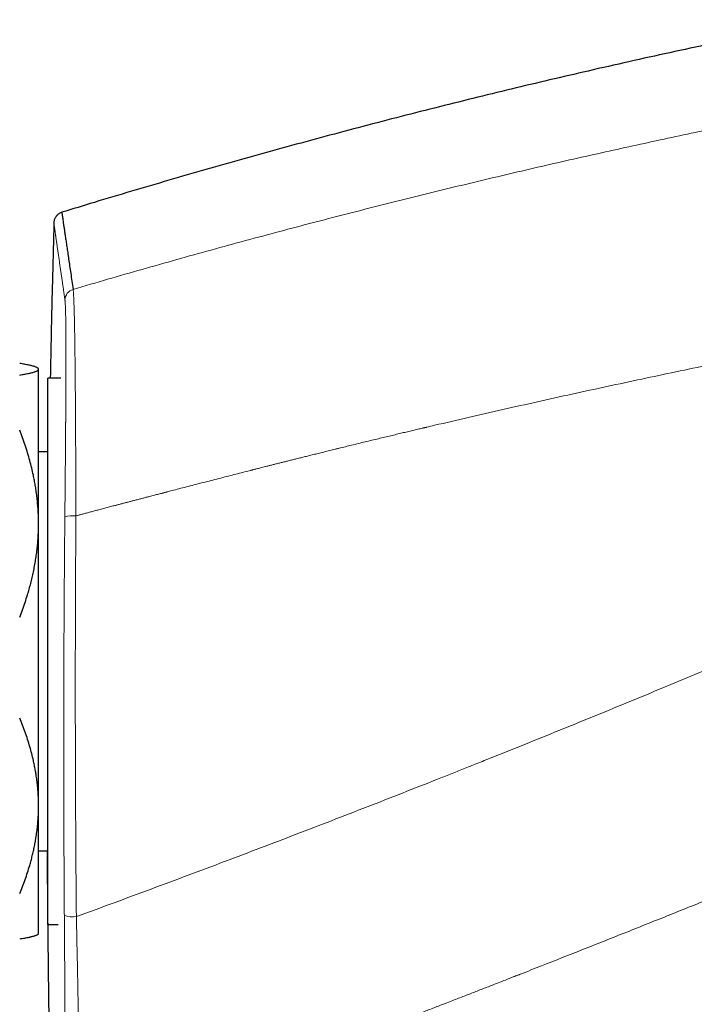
# Model space of a CAD drawing. Header units: millimetres. Extents: x 8 to 869, y 12 to 463.
# Tile 52 of 55: x 710 to 746, y 393 to 446. Entities that reach past the tile are written whole.
import ezdxf

# ---------------------------------------------------------------- set-up
doc = ezdxf.new("R2010")
doc.units = ezdxf.units.MM

msp = doc.modelspace()

# ---------------------------------------------------------------- linework, layer by layer
at = {"color": 7, "linetype": 'Continuous', "lineweight": 30}
for p, q in [((711.083, 427.084), (711.059, 427.107)), ((711.083, 427.061), (711.083, 427.084)), ((711.083, 418.857), (711.083, 427.061)), ((712.265, 426.584), (711.583, 426.584)), ((712.265, 426.584), (711.583, 426.584)), ((711.583, 404.153), (711.583, 426.584)), ((711.583, 422.684), (711.083, 422.684)), ((711.083, 403.88), (711.083, 418.857)), ((711.583, 397.584), (711.583, 404.153)), ((711.083, 397.084), (711.083, 403.88)), ((711.083, 401.484), (711.583, 401.484)), ((711.583, 397.584), (712.13, 397.584)), ((711.583, 397.584), (712.13, 397.584)), ((711.06, 397.061), (711.083, 397.084))]:
    msp.add_line(p, q, dxfattribs=at)
at = {"color": 252, "linetype": 'Continuous', "lineweight": 0}
for centre, radius, start, end in [((713.083, 430.726), 0.599, 106.1691, 178.4607), ((712.912, 417.766), 1.52, 84.1736, 106.5784), ((712.918, 399.573), 1.587, 252.9544, 276.2328)]:
    msp.add_arc(centre, radius, start, end, dxfattribs=at)
at = {"color": 7, "linetype": 'Continuous', "lineweight": 30}
for points, knots in [([(753.039, 445.621), (752.395, 445.494), (751.024, 445.224), (748.929, 444.796), (746.755, 444.34), (744.583, 443.872), (742.414, 443.391), (740.29, 442.908), (738.208, 442.423), (736.171, 441.938), (734.136, 441.441), (732.104, 440.934), (730.075, 440.416), (728.048, 439.887), (726.023, 439.348), (724.002, 438.798), (721.983, 438.238), (719.979, 437.67), (717.99, 437.096), (716.015, 436.514), (714.124, 435.947), (712.892, 435.569), (712.316, 435.393)], [0, 0, 0, 0, 0.04689, 0.09978, 0.152667, 0.205551, 0.258434, 0.311316, 0.361175, 0.411035, 0.460895, 0.510757, 0.56062, 0.610486, 0.660354, 0.710226, 0.760102, 0.809983, 0.858978, 0.907978, 0.956984, 1, 1, 1, 1]), ([(712.315, 435.397), (712.291, 435.387), (712.245, 435.368), (712.185, 435.333), (712.138, 435.3), (712.103, 435.271), (712.078, 435.247), (712.057, 435.226), (712.035, 435.201), (712.009, 435.169), (711.979, 435.124), (711.951, 435.074), (711.927, 435.02), (711.909, 434.964), (711.896, 434.904), (711.892, 434.861), (711.891, 434.839)], [0, 0, 0, 0, 0.10429, 0.19885, 0.28187, 0.335831, 0.382314, 0.421147, 0.456097, 0.514599, 0.587547, 0.674173, 0.747365, 0.826737, 0.911321, 1, 1, 1, 1]), ([(712.315, 435.395), (712.315, 435.395), (712.315, 435.399), (712.317, 435.382), (712.323, 435.342), (712.333, 435.275), (712.346, 435.183), (712.363, 435.067), (712.384, 434.925), (712.408, 434.76), (712.436, 434.571), (712.467, 434.359), (712.502, 434.123), (712.54, 433.861), (712.583, 433.573), (712.629, 433.257), (712.679, 432.917), (712.732, 432.552), (712.79, 432.161), (712.851, 431.747), (712.894, 431.45), (712.916, 431.301)], [0, 0, 0, 0, 0.011576, 0.065785, 0.119994, 0.175189, 0.230384, 0.285579, 0.340774, 0.395968, 0.450177, 0.504386, 0.558595, 0.612803, 0.668118, 0.723432, 0.778746, 0.83406, 0.889374, 0.944687, 1, 1, 1, 1]), ([(711.897, 434.841), (711.872, 433.911), (711.82, 431.942), (711.756, 429.189), (711.72, 427.367), (711.705, 426.584)], [0, 0, 0, 0, 0.33783, 0.715722, 1, 1, 1, 1]), ([(711.083, 427.061), (711.082, 427.065), (711.082, 427.075), (711.073, 427.093), (711.055, 427.113), (711.026, 427.134), (710.987, 427.155), (710.938, 427.177), (710.879, 427.199), (710.811, 427.22), (710.735, 427.241), (710.652, 427.261), (710.558, 427.282), (710.454, 427.303), (710.338, 427.325), (710.215, 427.347), (710.127, 427.361), (710.083, 427.368)], [0, 0, 0, 0, 0.034083, 0.099973, 0.165873, 0.231764, 0.301216, 0.37069, 0.440165, 0.50962, 0.576747, 0.643883, 0.711011, 0.783249, 0.855503, 0.927759, 1, 1, 1, 1]), ([(710.083, 426.755), (710.124, 426.761), (710.208, 426.775), (710.325, 426.795), (710.439, 426.816), (710.547, 426.838), (710.649, 426.861), (710.742, 426.884), (710.824, 426.907), (710.895, 426.93), (710.955, 426.953), (711.004, 426.975), (711.041, 426.998), (711.066, 427.02), (711.08, 427.041), (711.082, 427.055), (711.083, 427.061)], [0, 0, 0, 0, 0.068316, 0.136637, 0.204951, 0.279502, 0.354086, 0.428678, 0.503254, 0.577798, 0.651491, 0.72521, 0.798927, 0.872617, 0.936308, 1, 1, 1, 1]), ([(711.083, 418.857), (711.082, 418.915), (711.082, 419.079), (711.074, 419.351), (711.056, 419.672), (711.03, 419.992), (710.996, 420.312), (710.955, 420.614), (710.91, 420.898), (710.862, 421.165), (710.8, 421.472), (710.721, 421.82), (710.619, 422.216), (710.504, 422.617), (710.375, 423.023), (710.235, 423.426), (710.133, 423.692), (710.083, 423.825)], [0, 0, 0, 0, 0.034083, 0.097391, 0.160726, 0.22407, 0.287406, 0.350716, 0.403936, 0.457161, 0.510382, 0.588811, 0.66724, 0.750415, 0.833615, 0.916819, 1, 1, 1, 1]), ([(710.083, 413.889), (710.133, 414.021), (710.233, 414.283), (710.371, 414.68), (710.488, 415.047), (710.587, 415.383), (710.669, 415.688), (710.744, 415.994), (710.813, 416.304), (710.875, 416.617), (710.93, 416.933), (710.976, 417.25), (711.015, 417.569), (711.045, 417.89), (711.066, 418.212), (711.08, 418.535), (711.082, 418.75), (711.083, 418.857)], [0, 0, 0, 0, 0.081976, 0.163962, 0.245936, 0.307749, 0.369574, 0.431398, 0.49321, 0.556281, 0.619369, 0.682455, 0.745525, 0.809135, 0.872763, 0.936391, 1, 1, 1, 1]), ([(711.083, 403.88), (711.082, 403.93), (711.082, 404.08), (711.074, 404.332), (711.057, 404.633), (711.031, 404.935), (710.997, 405.236), (710.956, 405.52), (710.912, 405.787), (710.864, 406.038), (710.802, 406.327), (710.723, 406.655), (710.621, 407.027), (710.505, 407.404), (710.376, 407.786), (710.236, 408.165), (710.134, 408.416), (710.083, 408.541)], [0, 0, 0, 0, 0.0314244, 0.0948999, 0.1584019, 0.2219137, 0.2854175, 0.3488947, 0.4022585, 0.4556272, 0.5089914, 0.5876231, 0.6662555, 0.7496764, 0.8331227, 0.9165733, 1, 1, 1, 1]), ([(710.083, 399.219), (710.133, 399.342), (710.233, 399.588), (710.371, 399.961), (710.499, 400.337), (710.603, 400.673), (710.686, 400.97), (710.752, 401.226), (710.812, 401.482), (710.867, 401.737), (710.915, 401.993), (710.961, 402.272), (711.003, 402.574), (711.039, 402.9), (711.064, 403.226), (711.08, 403.553), (711.082, 403.771), (711.083, 403.88)], [0, 0, 0, 0, 0.082024, 0.16407, 0.246113, 0.328132, 0.383157, 0.438186, 0.49321, 0.547623, 0.602041, 0.656454, 0.725142, 0.793863, 0.862595, 0.931314, 1, 1, 1, 1]), ([(711.538, 401.484), (711.538, 401.345), (711.544, 400.166), (711.563, 397.946), (711.597, 394.825), (711.641, 391.723), (711.694, 388.639), (711.757, 385.575), (711.825, 382.631), (711.877, 380.71), (711.901, 379.81)], [0, 0, 0, 0, 0.01924, 0.163215, 0.307195, 0.451175, 0.592583, 0.733987, 0.875385, 1, 1, 1, 1]), ([(711.059, 397.061), (711.055, 397.058), (711.046, 397.049), (711.023, 397.032), (710.987, 397.013), (710.938, 396.991), (710.879, 396.97), (710.817, 396.95), (710.754, 396.933), (710.694, 396.917), (710.629, 396.902), (710.55, 396.885), (710.454, 396.865), (710.339, 396.843), (710.216, 396.822), (710.127, 396.807), (710.083, 396.8)], [0, 0, 0, 0, 0.042891, 0.100778, 0.181985, 0.263191, 0.3446, 0.426009, 0.484909, 0.54381, 0.602774, 0.661739, 0.74623, 0.830721, 0.91536, 1, 1, 1, 1])]:
    msp.add_open_spline(points, degree=3, knots=knots, dxfattribs=at)
at = {"color": 252, "linetype": 'Continuous', "lineweight": 0}
for points, knots in [([(712.916, 431.301), (713.528, 431.48), (714.749, 431.839), (716.582, 432.365), (718.413, 432.883), (720.241, 433.392), (722.067, 433.891), (723.856, 434.371), (725.608, 434.834), (727.323, 435.279), (729.036, 435.717), (730.746, 436.146), (732.454, 436.567), (734.159, 436.98), (735.862, 437.386), (737.562, 437.783), (739.26, 438.172), (740.945, 438.552), (742.617, 438.921), (744.277, 439.281), (745.933, 439.634), (747.038, 439.863), (747.589, 439.977)], [0, 0, 0, 0, 0.053408, 0.106688, 0.159841, 0.212867, 0.265767, 0.31854, 0.368183, 0.417713, 0.467132, 0.51644, 0.565636, 0.614722, 0.663697, 0.712562, 0.761316, 0.80996, 0.857628, 0.905191, 0.952648, 1, 1, 1, 1]), ([(711.891, 434.841), (711.891, 434.841), (711.891, 434.841), (711.891, 434.841), (711.891, 434.84), (711.891, 434.839), (711.891, 434.838), (711.892, 434.836), (711.892, 434.834), (711.892, 434.831), (711.893, 434.828), (711.893, 434.824), (711.894, 434.819), (711.895, 434.812), (711.896, 434.805), (711.897, 434.795), (711.899, 434.785), (711.901, 434.773), (711.903, 434.759), (711.905, 434.743), (711.907, 434.726), (711.91, 434.706), (711.913, 434.685), (711.917, 434.661), (711.92, 434.635), (711.925, 434.607), (711.929, 434.576), (711.934, 434.543), (711.939, 434.508), (711.944, 434.47), (711.95, 434.429), (711.957, 434.384), (711.964, 434.336), (711.971, 434.285), (711.979, 434.23), (711.988, 434.171), (711.997, 434.106), (712.008, 434.033), (712.019, 433.957), (712.027, 433.901), (712.031, 433.868), (712.033, 433.858), (712.034, 433.848), (712.036, 433.837), (712.037, 433.827), (712.043, 433.785), (712.054, 433.712), (712.07, 433.604), (712.086, 433.493), (712.102, 433.38), (712.119, 433.266), (712.135, 433.151), (712.152, 433.036), (712.169, 432.921), (712.186, 432.804), (712.203, 432.686), (712.22, 432.567), (712.237, 432.448), (712.254, 432.33), (712.271, 432.213), (712.288, 432.097), (712.305, 431.982), (712.321, 431.869), (712.337, 431.758), (712.353, 431.648), (712.369, 431.541), (712.384, 431.436), (712.399, 431.334), (712.413, 431.237), (712.426, 431.145), (712.438, 431.059), (712.451, 430.976), (712.462, 430.895), (712.473, 430.818), (712.481, 430.767), (712.484, 430.742)], [0, 0, 0, 0, 0.004049, 0.009232, 0.014864, 0.020942, 0.027468, 0.034442, 0.041427, 0.04881, 0.05659, 0.064769, 0.073345, 0.083386, 0.093923, 0.104956, 0.116484, 0.128507, 0.141026, 0.15404, 0.16755, 0.180848, 0.194593, 0.208785, 0.223425, 0.238513, 0.254048, 0.269105, 0.28456, 0.300413, 0.316663, 0.333312, 0.350358, 0.367801, 0.385643, 0.403882, 0.42252, 0.44348, 0.464922, 0.484188, 0.486739, 0.489296, 0.491859, 0.494429, 0.497005, 0.499588, 0.524781, 0.54942, 0.573505, 0.597034, 0.620009, 0.642034, 0.663524, 0.68448, 0.7049, 0.725185, 0.744914, 0.764085, 0.7827, 0.800757, 0.818258, 0.835201, 0.851588, 0.867417, 0.88269, 0.897405, 0.911564, 0.925166, 0.93821, 0.949679, 0.960679, 0.971211, 0.981275, 0.990872, 1, 1, 1, 1]), ([(712.916, 431.301), (712.919, 431.28), (712.925, 431.237), (712.933, 431.14), (712.942, 431.02), (712.95, 430.874), (712.957, 430.704), (712.964, 430.51), (712.971, 430.292), (712.978, 430.052), (712.985, 429.789), (712.991, 429.505), (712.996, 429.199), (713.002, 428.873), (713.007, 428.526), (713.012, 428.16), (713.017, 427.775), (713.022, 427.371), (713.026, 426.951), (713.03, 426.515), (713.034, 426.066), (713.037, 425.602), (713.041, 425.127), (713.044, 424.639), (713.047, 424.14), (713.05, 423.607), (713.053, 423.038), (713.055, 422.433), (713.058, 421.818), (713.061, 421.194), (713.063, 420.562), (713.065, 419.923), (713.066, 419.493), (713.067, 419.278)], [0, 0, 0, 0, 0.0315372, 0.0629809, 0.0943504, 0.1256624, 0.1569316, 0.1881706, 0.2193906, 0.2506012, 0.2818109, 0.3130274, 0.3442575, 0.3755079, 0.4067849, 0.4380954, 0.4694462, 0.5008451, 0.5322267, 0.5635311, 0.5947736, 0.625968, 0.6571264, 0.6882598, 0.7193777, 0.750489, 0.7860459, 0.8216154, 0.8572074, 0.8928318, 0.9284984, 0.9642175, 1, 1, 1, 1]), ([(712.484, 430.742), (712.486, 430.73), (712.489, 430.705), (712.494, 430.654), (712.498, 430.594), (712.502, 430.524), (712.506, 430.444), (712.51, 430.354), (712.513, 430.252), (712.517, 430.135), (712.52, 430.004), (712.523, 429.861), (712.525, 429.707), (712.528, 429.548), (712.529, 429.384), (712.531, 429.217), (712.533, 429.041), (712.534, 428.857), (712.535, 428.665), (712.536, 428.464), (712.536, 428.308), (712.536, 428.202), (712.536, 428.158), (712.536, 428.122), (712.536, 428.095), (712.536, 428.067), (712.536, 428.038), (712.537, 427.989), (712.537, 427.918), (712.537, 427.825), (712.537, 427.727), (712.537, 427.626), (712.537, 427.518), (712.536, 427.398), (712.536, 427.267), (712.536, 427.123), (712.536, 426.969), (712.535, 426.805), (712.535, 426.63), (712.534, 426.449), (712.533, 426.262), (712.533, 426.068), (712.532, 425.863), (712.531, 425.649), (712.53, 425.429), (712.528, 425.204), (712.527, 424.974), (712.526, 424.763), (712.524, 424.573), (712.524, 424.449), (712.523, 424.367), (712.523, 424.329), (712.523, 424.29), (712.522, 424.251), (712.522, 424.212), (712.522, 424.177), (712.521, 424.073), (712.52, 423.899), (712.518, 423.648), (712.516, 423.357), (712.513, 423.025), (712.51, 422.65), (712.507, 422.27), (712.504, 421.886), (712.5, 421.498), (712.497, 421.114), (712.493, 420.735), (712.49, 420.36), (712.486, 419.983), (712.483, 419.604), (712.48, 419.35), (712.479, 419.223)], [0, 0, 0, 0, 0.020155, 0.040269, 0.060348, 0.080397, 0.100421, 0.120424, 0.14041, 0.162379, 0.184336, 0.206285, 0.22823, 0.250175, 0.270126, 0.29008, 0.310041, 0.330009, 0.349987, 0.369976, 0.389977, 0.394908, 0.39984, 0.402312, 0.404794, 0.40736, 0.410011, 0.412747, 0.420708, 0.429312, 0.437536, 0.446274, 0.455526, 0.465293, 0.476419, 0.488149, 0.500483, 0.513411, 0.526921, 0.541012, 0.55483, 0.569163, 0.584013, 0.59938, 0.615263, 0.630555, 0.646298, 0.662493, 0.673431, 0.684566, 0.687093, 0.68963, 0.692177, 0.694734, 0.697301, 0.699877, 0.701631, 0.717725, 0.733818, 0.749912, 0.77319, 0.796474, 0.819766, 0.843069, 0.866385, 0.889717, 0.911732, 0.933766, 0.95582, 0.977897, 1, 1, 1, 1]), ([(713.067, 419.278), (713.125, 419.294), (713.246, 419.325), (713.433, 419.375), (713.632, 419.427), (713.842, 419.483), (714.063, 419.541), (714.293, 419.602), (714.534, 419.666), (714.786, 419.732), (715.01, 419.791), (715.203, 419.842), (715.368, 419.885), (715.54, 419.931), (715.716, 419.977), (715.887, 420.022), (716.052, 420.065), (716.229, 420.111), (716.416, 420.16), (716.611, 420.211), (716.794, 420.259), (716.957, 420.302), (717.101, 420.34), (717.228, 420.373), (717.346, 420.404), (717.456, 420.432), (717.557, 420.459), (717.636, 420.479), (717.703, 420.497), (717.763, 420.512), (717.831, 420.53), (717.9, 420.548), (718.039, 420.584), (718.283, 420.648), (718.634, 420.739), (719.029, 420.841), (719.427, 420.944), (719.829, 421.048), (720.234, 421.153), (720.649, 421.259), (721.056, 421.364), (721.454, 421.466), (721.826, 421.561), (722.123, 421.637), (722.294, 421.68), (722.353, 421.695), (722.365, 421.698), (722.396, 421.706), (722.45, 421.72), (722.527, 421.739), (722.614, 421.761), (722.71, 421.786), (722.816, 421.813), (722.932, 421.842), (723.062, 421.875), (723.207, 421.912), (723.367, 421.952), (723.539, 421.996), (723.723, 422.042), (723.911, 422.09), (724.104, 422.138), (724.301, 422.188), (724.507, 422.239), (724.723, 422.293), (724.946, 422.349), (725.178, 422.407), (725.418, 422.467), (725.667, 422.529), (725.936, 422.595), (726.226, 422.667), (726.524, 422.741), (726.742, 422.795), (726.874, 422.827), (726.932, 422.841), (726.984, 422.854), (727.129, 422.89), (727.363, 422.947), (727.708, 423.032), (728.061, 423.118), (728.422, 423.205), (728.773, 423.291), (729.115, 423.373), (729.446, 423.453), (729.768, 423.53), (730.078, 423.604), (730.377, 423.676), (730.664, 423.744), (730.941, 423.81), (731.208, 423.873), (731.393, 423.917), (731.5, 423.942), (731.532, 423.949), (731.565, 423.957), (731.597, 423.965), (731.631, 423.972), (731.8, 424.012), (732.552, 424.189), (733.905, 424.503), (735.726, 424.92), (737.567, 425.335), (739.409, 425.743), (741.252, 426.145), (743.083, 426.538), (744.905, 426.922), (746.715, 427.298), (748.526, 427.668), (749.734, 427.909), (750.338, 428.03)], [0, 0, 0, 0, 0.004728, 0.009773, 0.015132, 0.020807, 0.026798, 0.032988, 0.039483, 0.046282, 0.053386, 0.057581, 0.061876, 0.066735, 0.071519, 0.076132, 0.080572, 0.084839, 0.090425, 0.095685, 0.10062, 0.105228, 0.108882, 0.112302, 0.115487, 0.118438, 0.121154, 0.123636, 0.124851, 0.126609, 0.128467, 0.130335, 0.132213, 0.139686, 0.150035, 0.160662, 0.171565, 0.182232, 0.193151, 0.204322, 0.215745, 0.226007, 0.236464, 0.245827, 0.249995, 0.250296, 0.250533, 0.250969, 0.252795, 0.254878, 0.257219, 0.259817, 0.262673, 0.265786, 0.269156, 0.273161, 0.277478, 0.282105, 0.287045, 0.292296, 0.297328, 0.302617, 0.308162, 0.313963, 0.320021, 0.326219, 0.332665, 0.339359, 0.346299, 0.354365, 0.362742, 0.37037, 0.371897, 0.373432, 0.374977, 0.376104, 0.385104, 0.393907, 0.403868, 0.413565, 0.422998, 0.432167, 0.441072, 0.449712, 0.458089, 0.466041, 0.47374, 0.481185, 0.488377, 0.495217, 0.496094, 0.496967, 0.497836, 0.498701, 0.499562, 0.500538, 0.512306, 0.560058, 0.609377, 0.658683, 0.707978, 0.757261, 0.806533, 0.854915, 0.903286, 0.951648, 1, 1, 1, 1]), ([(712.479, 419.223), (712.475, 418.854), (712.468, 418.117), (712.459, 417.01), (712.45, 415.904), (712.443, 414.797), (712.437, 413.69), (712.431, 412.605), (712.427, 411.541), (712.424, 410.497), (712.421, 409.454), (712.42, 408.411), (712.419, 407.367), (712.42, 406.324), (712.421, 405.281), (712.423, 404.238), (712.426, 403.195), (712.429, 402.158), (712.434, 401.128), (712.439, 400.104), (712.445, 399.079), (712.45, 398.397), (712.452, 398.056)], [0, 0, 0, 0, 0.05243, 0.104807, 0.157135, 0.209423, 0.261675, 0.313898, 0.363116, 0.41232, 0.461513, 0.510702, 0.559892, 0.609089, 0.658297, 0.707522, 0.75677, 0.806045, 0.854473, 0.902938, 0.951445, 1, 1, 1, 1]), ([(713.067, 419.278), (713.064, 418.907), (713.059, 418.166), (713.052, 417.054), (713.047, 415.941), (713.042, 414.828), (713.039, 413.716), (713.036, 412.624), (713.034, 411.554), (713.034, 410.505), (713.034, 409.456), (713.035, 408.407), (713.036, 407.358), (713.039, 406.309), (713.043, 405.26), (713.047, 404.212), (713.052, 403.163), (713.058, 402.12), (713.065, 401.084), (713.072, 400.054), (713.081, 399.025), (713.087, 398.339), (713.09, 397.996)], [0, 0, 0, 0, 0.052428, 0.104802, 0.157129, 0.209414, 0.261665, 0.313887, 0.363104, 0.412307, 0.4615, 0.510689, 0.55988, 0.609077, 0.658285, 0.707512, 0.75676, 0.806037, 0.854467, 0.902934, 0.951443, 1, 1, 1, 1]), ([(713.09, 397.996), (713.756, 398.24), (715.082, 398.726), (717.058, 399.459), (719.013, 400.189), (720.947, 400.916), (722.86, 401.642), (724.751, 402.365), (726.638, 403.092), (728.519, 403.822), (730.394, 404.556), (731.752, 405.091), (732.601, 405.427), (732.947, 405.564), (733.292, 405.702), (733.637, 405.839), (733.987, 405.978), (734.355, 406.125), (734.966, 406.369), (735.812, 406.708), (737.132, 407.239), (738.691, 407.87), (740.482, 408.601), (742.247, 409.326), (743.985, 410.046), (745.698, 410.76), (747.353, 411.454), (748.951, 412.13), (750.494, 412.787), (752.014, 413.438), (753.511, 414.083), (754.501, 414.512), (754.992, 414.726)], [0, 0, 0, 0, 0.04711, 0.093769, 0.139974, 0.185726, 0.231023, 0.275865, 0.32025, 0.365342, 0.409952, 0.454077, 0.462343, 0.470592, 0.478824, 0.487039, 0.495236, 0.503931, 0.513319, 0.539006, 0.5645, 0.607943, 0.650813, 0.693109, 0.73483, 0.775976, 0.816544, 0.854265, 0.891472, 0.928164, 0.96434, 1, 1, 1, 1]), ([(713.243, 386.069), (713.322, 386.097), (713.483, 386.156), (713.729, 386.246), (713.986, 386.34), (714.253, 386.438), (714.53, 386.54), (714.817, 386.645), (715.114, 386.754), (715.426, 386.869), (715.755, 386.99), (716.099, 387.117), (716.454, 387.248), (716.82, 387.383), (717.198, 387.523), (717.565, 387.659), (717.92, 387.791), (718.263, 387.918), (718.613, 388.048), (718.914, 388.16), (719.166, 388.254), (719.365, 388.328), (719.565, 388.403), (719.762, 388.476), (719.957, 388.549), (720.197, 388.638), (720.481, 388.744), (720.806, 388.866), (721.123, 388.985), (721.43, 389.1), (721.728, 389.212), (722.026, 389.324), (722.322, 389.435), (722.616, 389.546), (722.9, 389.652), (723.172, 389.755), (723.434, 389.854), (723.685, 389.948), (723.927, 390.04), (724.16, 390.128), (724.383, 390.212), (724.552, 390.276), (724.668, 390.32), (724.736, 390.346), (724.802, 390.371), (724.867, 390.396), (724.933, 390.421), (725.005, 390.448), (725.215, 390.527), (725.562, 390.659), (726.048, 390.844), (726.542, 391.032), (727.047, 391.224), (727.571, 391.424), (728.116, 391.633), (728.682, 391.85), (729.259, 392.071), (729.847, 392.297), (730.446, 392.527), (731.043, 392.758), (731.639, 392.988), (732.232, 393.218), (732.836, 393.451), (733.449, 393.69), (734.057, 393.926), (734.66, 394.161), (735.258, 394.395), (735.81, 394.611), (736.183, 394.757), (736.374, 394.832), (736.433, 394.855), (736.493, 394.879), (736.553, 394.902), (736.612, 394.925), (736.833, 395.012), (737.774, 395.381), (739.461, 396.046), (741.727, 396.946), (744.015, 397.86), (746.301, 398.779), (748.583, 399.702), (750.849, 400.625), (753.099, 401.547), (755.334, 402.468), (757.569, 403.395), (759.057, 404.016), (759.801, 404.327)], [0, 0, 0, 0, 0.0050248, 0.0102663, 0.0157247, 0.0213999, 0.0272918, 0.0334006, 0.0397261, 0.0462685, 0.0533549, 0.0606792, 0.0682415, 0.0760417, 0.0840798, 0.0923558, 0.0994915, 0.1067951, 0.1142665, 0.1219058, 0.1260398, 0.1303652, 0.1346299, 0.1388337, 0.1429768, 0.1470592, 0.1541979, 0.1611429, 0.167894, 0.1744515, 0.1808151, 0.186985, 0.1934948, 0.199774, 0.2058226, 0.2116407, 0.2172282, 0.222585, 0.2277114, 0.2327345, 0.2375146, 0.2420516, 0.2435247, 0.2449702, 0.2463882, 0.2477786, 0.2491414, 0.2506298, 0.2523966, 0.2625572, 0.2729251, 0.2835003, 0.2942828, 0.3052726, 0.317155, 0.3292706, 0.3416195, 0.3542016, 0.367017, 0.3800657, 0.3925824, 0.4053066, 0.4182382, 0.4313773, 0.4447239, 0.4573678, 0.4701926, 0.4831981, 0.4929281, 0.4942095, 0.4954927, 0.4967776, 0.4980641, 0.4993524, 0.5005467, 0.5123014, 0.5600051, 0.6092832, 0.6585593, 0.707834, 0.7570977, 0.806318, 0.8546904, 0.9030944, 0.9515307, 1, 1, 1, 1]), ([(712.452, 398.056), (712.453, 397.927), (712.455, 397.668), (712.458, 397.283), (712.461, 396.899), (712.463, 396.518), (712.466, 396.14), (712.468, 395.772), (712.47, 395.414), (712.472, 395.066), (712.474, 394.721), (712.476, 394.38), (712.478, 394.03), (712.479, 393.74), (712.48, 393.562), (712.481, 393.506), (712.481, 393.504), (712.481, 393.503), (712.481, 393.501), (712.481, 393.497), (712.481, 393.486), (712.481, 393.465), (712.481, 393.434), (712.481, 393.393), (712.481, 393.344), (712.482, 393.285), (712.482, 393.217), (712.482, 393.14), (712.483, 393.054), (712.483, 392.96), (712.483, 392.857), (712.484, 392.747), (712.484, 392.629), (712.485, 392.504), (712.485, 392.37), (712.486, 392.227), (712.486, 392.076), (712.487, 391.918), (712.487, 391.753), (712.488, 391.619), (712.488, 391.524), (712.488, 391.474), (712.488, 391.435), (712.488, 391.404), (712.488, 391.372), (712.488, 391.3), (712.488, 391.171), (712.489, 390.986), (712.489, 390.783), (712.489, 390.602), (712.489, 390.442), (712.489, 390.302), (712.489, 390.164), (712.489, 390.026), (712.489, 389.889), (712.489, 389.755), (712.488, 389.59), (712.488, 389.397), (712.487, 389.177), (712.486, 388.96), (712.485, 388.747), (712.484, 388.537), (712.482, 388.337), (712.48, 388.145), (712.478, 387.96), (712.476, 387.781), (712.473, 387.609), (712.47, 387.449), (712.467, 387.3), (712.463, 387.163), (712.46, 387.04), (712.456, 386.93), (712.452, 386.834), (712.448, 386.749), (712.443, 386.674), (712.44, 386.634), (712.438, 386.614)], [0, 0, 0, 0, 0.023425, 0.046828, 0.070211, 0.093576, 0.116924, 0.140257, 0.162246, 0.184226, 0.206198, 0.228164, 0.250127, 0.27467, 0.285469, 0.285786, 0.285813, 0.285862, 0.285962, 0.286186, 0.286728, 0.288208, 0.290311, 0.293036, 0.296383, 0.300353, 0.304946, 0.310161, 0.315999, 0.322459, 0.329544, 0.337108, 0.345274, 0.354043, 0.363414, 0.373576, 0.384365, 0.395781, 0.407827, 0.420503, 0.42531, 0.429212, 0.431591, 0.433976, 0.436367, 0.438764, 0.450143, 0.46575, 0.481603, 0.497705, 0.509026, 0.520449, 0.531976, 0.543605, 0.555337, 0.567172, 0.578657, 0.599228, 0.619781, 0.640317, 0.662304, 0.684276, 0.706236, 0.728185, 0.750126, 0.773392, 0.796656, 0.819921, 0.843193, 0.866474, 0.889772, 0.911757, 0.933767, 0.955806, 0.977882, 1, 1, 1, 1]), ([(713.09, 397.996), (713.094, 397.79), (713.103, 397.378), (713.116, 396.766), (713.129, 396.16), (713.142, 395.561), (713.154, 394.969), (713.165, 394.387), (713.176, 393.839), (713.186, 393.323), (713.195, 392.841), (713.204, 392.368), (713.212, 391.905), (713.22, 391.454), (713.227, 391.014), (713.234, 390.587), (713.24, 390.174), (713.246, 389.775), (713.251, 389.392), (713.255, 389.027), (713.259, 388.679), (713.262, 388.35), (713.264, 388.039), (713.265, 387.747), (713.266, 387.475), (713.266, 387.223), (713.265, 386.991), (713.264, 386.781), (713.261, 386.592), (713.258, 386.426), (713.254, 386.282), (713.249, 386.16), (713.245, 386.099), (713.243, 386.069)], [0, 0, 0, 0, 0.035732, 0.071417, 0.107064, 0.142679, 0.178271, 0.213846, 0.249415, 0.28054, 0.311675, 0.342827, 0.374007, 0.405224, 0.436491, 0.467822, 0.49923, 0.530656, 0.562032, 0.593365, 0.624662, 0.655928, 0.687169, 0.718392, 0.749604, 0.780811, 0.812022, 0.843246, 0.874495, 0.905779, 0.937114, 0.968515, 1, 1, 1, 1]), ([(712.727, 379.996), (713.59, 380.295), (715.315, 380.894), (717.898, 381.802), (720.479, 382.719), (723.056, 383.644), (725.616, 384.572), (728.156, 385.503), (730.679, 386.437), (733.198, 387.378), (735.874, 388.389), (738.707, 389.469), (741.694, 390.622), (744.676, 391.787), (747.654, 392.964), (750.628, 394.151), (752.607, 394.952), (753.596, 395.353)], [0, 0, 0, 0, 0.062721, 0.125442, 0.188163, 0.250883, 0.313604, 0.375204, 0.436804, 0.498404, 0.560004, 0.633337, 0.70667, 0.780002, 0.853335, 0.926668, 1, 1, 1, 1])]:
    msp.add_open_spline(points, degree=3, knots=knots, dxfattribs=at)

doc.saveas('drawing.dxf')
